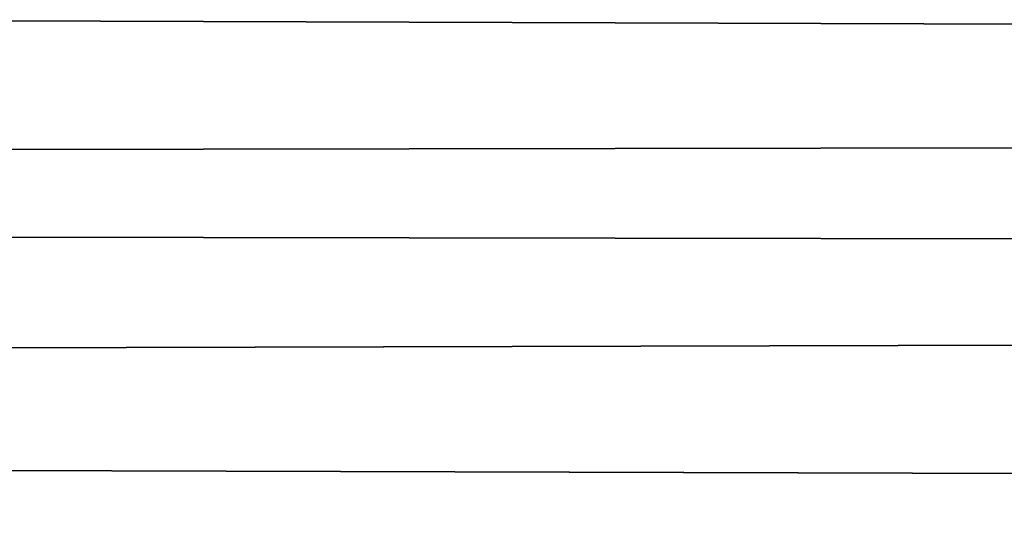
# Model space of a CAD drawing. Header units: millimetres. Extents: x -165 to 184, y -135 to 242.
# Tile 154 of 256: x 129.596 to 130.886, y -106.999 to -106.324. Entities that reach past the tile are written whole.
import ezdxf

# ---------------------------------------------------------------- set-up
doc = ezdxf.new("R2010")
doc.units = ezdxf.units.MM
doc.header["$LTSCALE"] = 81.481481
doc.layers.add('261', color=7, linetype='CONTINUOUS')
doc.layers.add('263', color=7, linetype='CONTINUOUS')

msp = doc.modelspace()

# ---------------------------------------------------------------- linework, layer by layer
at = {"layer": '261', "linetype": 'Continuous'}
for points in [[(34.8157, -106.0125, 63), (162.3133, -106.4332, 63), (162.815, -105.863, 63), (34.8157, -106.0125, 63)], [(34.8157, -106.0125, 63), (35.3969, -106.6691, 63), (162.3133, -106.4332, 63), (34.8157, -106.0125, 63)], [(35.3969, -106.6691, 63), (161.8066, -106.9988, 63), (162.3133, -106.4332, 63), (35.3969, -106.6691, 63)], [(35.3969, -106.6691, 63), (35.9841, -107.3187, 63), (161.8066, -106.9988, 63), (35.3969, -106.6691, 63)], [(35.9841, -107.3187, 63), (161.2947, -107.56, 63), (161.8066, -106.9988, 63), (35.9841, -107.3187, 63)]]:
    msp.add_3dface(points, dxfattribs=at)
at = {"layer": '263', "linetype": 'Continuous'}
for points in [[(162.6843, -106.0125, 60), (35.1867, -106.4332, 60), (34.685, -105.863, 60), (162.6843, -106.0125, 60)], [(162.6843, -106.0125, 60), (162.1031, -106.6691, 60), (35.1867, -106.4332, 60), (162.6843, -106.0125, 60)], [(162.1031, -106.6691, 60), (35.6934, -106.9988, 60), (35.1867, -106.4332, 60), (162.1031, -106.6691, 60)], [(162.1031, -106.6691, 60), (161.5159, -107.3187, 60), (35.6934, -106.9988, 60), (162.1031, -106.6691, 60)], [(161.5159, -107.3187, 60), (36.2053, -107.56, 60), (35.6934, -106.9988, 60), (161.5159, -107.3187, 60)]]:
    msp.add_3dface(points, dxfattribs=at)

doc.saveas('drawing.dxf')
